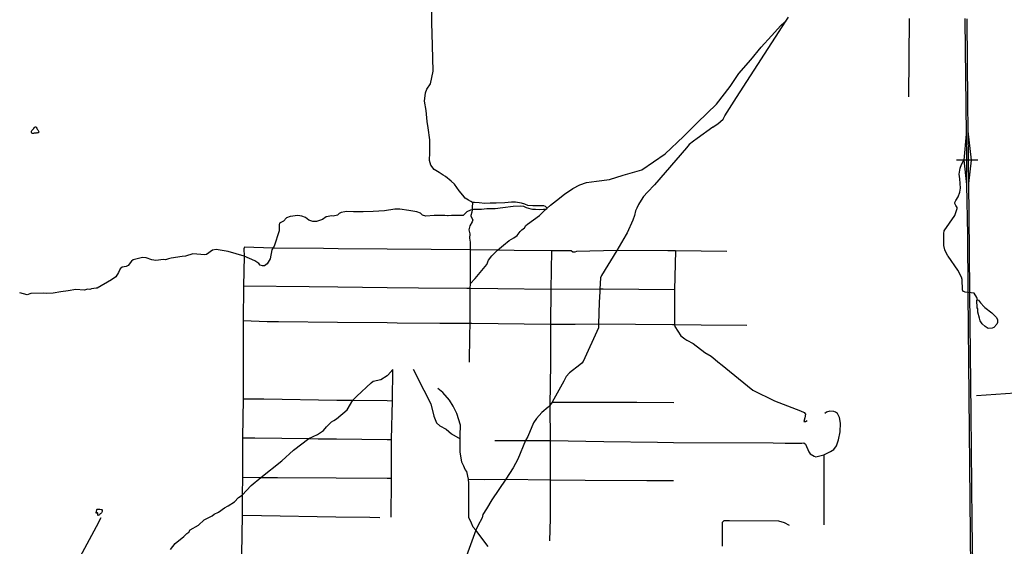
# Model space of a CAD drawing. Header units: millimetres. Extents: x 35 to 72953, y -43 to 70184.
# Tile 14 of 204: x 16809 to 32234, y 7916 to 16163. Entities that reach past the tile are written whole.
import ezdxf

# ---------------------------------------------------------------- set-up
doc = ezdxf.new("R2010")
doc.units = ezdxf.units.MM
for name, color, linetype in [('roads_1', 1, 'Continuous'), ('roads_3', 3, 'Continuous'), ('water', 7, 'Continuous')]:
    doc.layers.add(name, color=color, linetype=linetype)

msp = doc.modelspace()

# ---------------------------------------------------------------- linework, layer by layer
at = {"layer": 'roads_1'}
for points in [[(31617.47, 16180.11), (31617.48, 16157.51)], [(31617.48, 16157.51), (31636.63, 14367.97), (31639.73, 13985.91)], [(31650.23, 16155.61), (31649.98, 16179.14)], [(31672.57, 13985.59), (31669.03, 14417.14), (31663.12, 14877.14), (31650.23, 16155.61)], [(31636.63, 14367.97), (31598.59, 13963.26), (31643.16, 13581.93)], [(31678.81, 13598.86), (31721.72, 13963.27), (31669.03, 14417.14)], [(31639.73, 13985.91), (31640.09, 13944.18)], [(31640.09, 13944.18), (31643.16, 13581.93), (31655.48, 12789.64), (31661.98, 11906)], [(31672.69, 13944.2), (31672.57, 13985.59)], [(31694.79, 11905.41), (31685.43, 13100.86), (31678.81, 13598.86), (31672.69, 13944.2)], [(31661.98, 11906), (31662.22, 11881.31)], [(31662.22, 11881.31), (31710.86, 7024.42), (31717.77, 6373.03), (31718.89, 6338.69)], [(31694.89, 11881.52), (31694.79, 11905.41)], [(31752.26, 6341.9), (31750.41, 6438.6), (31749.89, 6960.96), (31727.91, 8302.48), (31716.44, 9993.87), (31694.89, 11881.52)]]:
    msp.add_lwpolyline(points, dxfattribs=at)
at = {"layer": 'roads_3'}
for points in [[(25074.43, 13213.98), (25047.55, 13235.39), (25019.61, 13246.16), (24943.16, 13247.2), (24846.03, 13245.82), (24770.33, 13252.73), (24723.25, 13272.6), (24669.64, 13290.15), (24578.47, 13304.4), (24511.17, 13306.99), (24410.83, 13292.53), (24275.47, 13290.85), (24179.38, 13288.25), (24094.15, 13286.31), (24007.13, 13295.68), (23933.79, 13298.95), (23905.19, 13302.74), (23877.73, 13317.17), (23839.14, 13338.81), (23789.14, 13370.1), (23750, 13412.69), (23692.47, 13481.01), (23619.02, 13586.37), (23570.92, 13635.51), (23479.42, 13709.4), (23444.32, 13729.71), (23378.38, 13767.77), (23301.58, 13818.82), (23250.1, 13884.15), (23228.45, 13959.43), (23234.3, 14081.24), (23236.43, 14280.42), (23209.02, 14469.77), (23194.28, 14571.31), (23174.87, 14740.92), (23153.47, 14885.47), (23167.16, 15019.69), (23187.78, 15075.65), (23247.11, 15159.52), (23288.69, 15355.79), (23278.61, 15757.5), (23266.05, 16118.64), (23264.72, 16606.91)], [(27668.59, 14478.75), (27704.18, 14503.9), (27747.42, 14533.48), (27830.96, 14605.28), (27855.42, 14655.15), (28039.82, 14942.62), (28811.4, 16140.98), (28851.8, 16203.82)], [(23865.32, 12028.95), (23944.1, 12110.14), (24127.2, 12331.04), (24152.64, 12399.64), (24203.47, 12465.55), (24292.35, 12551.95), (24386.43, 12633.14), (24477.85, 12706.79), (24551.59, 12744.76), (24604.95, 12785.41), (24651.71, 12843.68), (24676.09, 12874.26), (24716.79, 12904.72), (24739.65, 12940.29), (24764.58, 12958.78), (24953.26, 13098.44), (25047.42, 13188.83), (25065.94, 13206.56), (25074.43, 13213.98), (25125.81, 13259.4), (25216.84, 13333.05), (25343, 13429.75), (25476.42, 13521.01), (25584.24, 13577.26), (25688.65, 13612.01), (25845.06, 13635.76), (26050.27, 13658.72), (26264.08, 13725.79), (26555.49, 13810.45), (26918.68, 14061.36), (27206.09, 14331.71), (27354.5, 14478.08), (27430.13, 14552.76), (27725.34, 14841.41), (27938.14, 15114.46), (28077.4, 15318.6), (28262.61, 15536.24), (28426.86, 15732.5), (28588.56, 15909.7), (28731.74, 16070.28), (28743.64, 16080.81), (28811.4, 16140.98)], [(30744.14, 16182.65), (30734.86, 14954.06)], [(27668.59, 14478.75), (27420.41, 14303.59), (27362.82, 14259.71), (27299.38, 14206.42), (27256.23, 14154.78), (26753.31, 13578.26), (26645.29, 13461.59), (26581.83, 13394.89), (26542.92, 13336.49), (26504, 13271.44), (26475.18, 13213.93), (26455.06, 13169.93), (26438.51, 13097.67), (26416.1, 13023.08), (26323.7, 12827.37), (26309.34, 12797.12), (26164.42, 12548.23)], [(31815.32, 11773.76), (31805.22, 11814.44), (31761.98, 11877.95), (31622.26, 11895.57), (31586.67, 11913.41), (31584.03, 11918.62), (31576.47, 11933.69), (31573.91, 12093.75), (31563.72, 12131.77), (31507.73, 12240.95), (31354.89, 12458.08), (31345.08, 12472.05), (31301.84, 12558.39), (31289.09, 12627.01), (31286.45, 12812.34), (31294.09, 12858.12), (31459.17, 13096.66), (31478.33, 13157.07), (31495.23, 13204.84), (31495.79, 13223.35), (31475.78, 13252.06), (31460.01, 13282.32), (31456.9, 13299.72), (31475.78, 13330.2), (31511.92, 13387.62), (31538.54, 13460.23), (31548.26, 13526.73), (31542.59, 13595.57), (31535.98, 13672.71), (31526.63, 13743.43), (31540.88, 13838.54), (31562.86, 13896.95), (31598.59, 13963.26)], [(31820.24, 13965.58), (31721.72, 13963.27), (31598.59, 13963.26), (31487.54, 13965.56)], [(23905.19, 13302.74), (23900.84, 13285.45), (23895.33, 13237.12), (23896.24, 13185.14), (23890.74, 13146.35), (23877.39, 13099.14), (23876.16, 13085.61), (23909.15, 13027.18), (23898.94, 12999.14), (23863.31, 12935.76), (23845.52, 12872.26), (23850.51, 12851.64), (23860.77, 12808.74), (23855.62, 12740.13), (23865.77, 12679.16), (23865.69, 12557.23), (23865.32, 12028.95), (23862.81, 11952.69), (23862.43, 11406.57), (23858.33, 11216.14), (23849.45, 10802.04)], [(25047.42, 13188.83), (25013.92, 13190.74), (24956.71, 13187.45), (24889.89, 13188.93), (24843.35, 13192.06), (24823.06, 13193.4), (24747.47, 13214.62), (24708.78, 13236.26), (24659.89, 13243.71), (24538.22, 13235.25), (24377.65, 13214.52), (24256.54, 13200.74), (24129.49, 13201.94), (24043.58, 13191.02), (23978.55, 13193.17), (23920.03, 13188.67), (23896.24, 13185.14), (23871.22, 13180.5), (23815.61, 13154.49), (23757.71, 13099.22), (23728.82, 13095.8), (23575.15, 13094.14), (23519.27, 13093.52), (23510.4, 13093.41), (23467.17, 13094.44), (23302.08, 13098.56), (23170.02, 13088.57), (23121.04, 13099.69), (23088.4, 13131.09), (23030.09, 13153.41), (22906.74, 13176.68), (22763.75, 13196.52), (22683.7, 13193.26), (22521.9, 13172), (22348.3, 13157.29), (22188.4, 13153.33), (22038.79, 13154.01), (21936.76, 13158.76), (21902.78, 13154.13), (21844.25, 13145.43), (21816.1, 13128.94), (21786.25, 13100.81), (21722.15, 13086.79), (21697.89, 13089.25), (21696.76, 13089.37), (21612.92, 13074.15), (21552, 13033.63), (21460.51, 13003.13), (21399.53, 13003.18), (21341.12, 13023.52), (21285.28, 13064.26), (21229.42, 13084.59), (21168.45, 13094.74), (21046.58, 13082.11), (20988.13, 13061.88), (20939.85, 13008.5), (20881.39, 12978.08), (20876.26, 12950.15), (20876.29, 12881.54), (20876.26, 12856.16), (20794.85, 12617.48), (20774.52, 12587.02), (20330.03, 12602.44), (20319.81, 12577.07), (20324.87, 12460.23), (20314.37, 11987.83), (20311.54, 11449.24), (20311.18, 10837.16), (20308.28, 10227.53), (20297.82, 9615.35), (20297.65, 9364.52), (20297.46, 9000.62), (20294.7, 8716.2), (20292.01, 8403.73), (20284, 7789.12)], [(27889.03, 12534.59), (27081.29, 12542.63), (26964.43, 12543.34), (26164.42, 12548.23), (25534.5, 12533.36), (25504.01, 12523.29), (25476.07, 12523.31), (25450.69, 12543.61), (25140.69, 12541.23), (24554.96, 12548.68), (24292.35, 12551.95), (23865.69, 12557.23), (23254.38, 12563), (22566.14, 12569.64), (21798.62, 12576.95), (21568.95, 12579.27), (20774.52, 12587.02), (20759.2, 12556.55), (20733.76, 12416.8), (20685.44, 12338.15), (20642.27, 12307.61), (20611.78, 12307.64), (20576.2, 12317.87), (20553.38, 12343.28), (20492.45, 12386.46), (20324.87, 12460.23), (20075.93, 12534.1), (19887.93, 12562.12), (19829.49, 12554.54), (19735.48, 12483.48), (19710.09, 12480.96), (19519.61, 12498.79), (19405.26, 12460.79), (19352.01, 12453.54), (19182.73, 12430.46), (19139.01, 12420.31), (19093.96, 12402.63), (19063.19, 12407.76), (18943.85, 12390.17), (18880.34, 12400.44), (18791.54, 12431.03), (18735.67, 12436.31), (18588.27, 12400.9), (18560.3, 12380.65), (18506.79, 12312.22), (18476.28, 12299.51), (18412.83, 12286.95), (18384.86, 12259.05), (18359.3, 12203.22), (18315.98, 12137.21), (18249.93, 12086.52), (18023.59, 11960.01), (18009.52, 11958.03), (17934.74, 11947.37), (17906.78, 11937.32), (17878.85, 11942.46), (17817.84, 11927.35), (17690.88, 11937.71), (17566.34, 11915.04), (17452, 11902.56), (17332.64, 11879.88), (17236.06, 11874.91), (17177.64, 11882.64), (16984.58, 11875.37), (16928.66, 11855.16), (16809.28, 11885.92)], [(26164.42, 12548.23), (25922.85, 12157.29), (25907.64, 12121.72), (25897.35, 11943.93), (25895.73, 11899.71), (25889.6, 11738.1), (25874.23, 11392.72), (25874.11, 11339.4), (25637.62, 10811.14), (25614.76, 10785.76), (25581.7, 10757.85), (25424.15, 10633.46), (25370.78, 10577.62), (25335.24, 10503.93), (25152.07, 10171.39), (25116.45, 10123.09), (25088.48, 10095.17), (24986.84, 10008.88), (24902.94, 9914.94), (24857.2, 9848.9), (24768.22, 9633.03), (24732.58, 9572.09), (24615.6, 9280.09), (24541.86, 9145.47), (24424.93, 8965.2), (24203.75, 8642.79), (24119.8, 8503.07), (24066.48, 8414.21), (24053.7, 8360.91), (23987.82, 8235.41)], [(25140.69, 12541.23), (25127.69, 11936.7), (25122.28, 11388.03), (25126.15, 10894.33), (25127.02, 10780.94), (25116.45, 10123.09), (25118.77, 9571.86), (25120.97, 8957.24), (25119.03, 8548.23), (25118.07, 8352.81), (25109.38, 8000.88)], [(27081.29, 12542.63), (27068.31, 11932.99), (27065.45, 11384.43), (27070.45, 11356.39), (27166.88, 11214.14), (27227.85, 11165.9), (27260.41, 11146.71), (27357.35, 11089.59), (27540.17, 10952.3), (27644.2, 10891.3), (27772.84, 10785.52), (27786.44, 10774.32), (28294.27, 10362.5), (28631.96, 10194.71), (29040.85, 10037), (29099.2, 10009.06), (29116.94, 9983.56), (29109.28, 9925.15), (29091.52, 9869.29), (29119.47, 9869.28), (29144.87, 9884.47)], [(27068.31, 11932.99), (25950.78, 11943.46), (25897.35, 11943.93), (25127.69, 11936.7), (24301.96, 11947.07), (23862.81, 11952.69), (23814.48, 11952.73), (23055.96, 11960.27), (22565.93, 11965.1), (21793.26, 11972.75), (21344.95, 11977.38), (20314.37, 11987.83)], [(31930.98, 11653.62), (32036.44, 11570.72), (32110.17, 11499.67), (32127.93, 11461.55), (32127.93, 11418.32), (32117.83, 11392.93), (32072.14, 11344.71), (32044.2, 11334.51), (31980.67, 11329.41), (31932.42, 11359.88), (31889.27, 11400.45), (31853.68, 11448.66), (31843.76, 11488.23), (31820.53, 11580.78), (31817.98, 11634.1), (31810.33, 11649.28), (31805.22, 11768.66), (31815.32, 11773.76), (31830.62, 11771.21), (31858.56, 11728.1), (31917, 11664.59), (31930.98, 11653.62)], [(28198.34, 11373.53), (27482.54, 11380.4), (27065.45, 11384.43), (27037.51, 11381.89), (25874.23, 11392.72), (25513.5, 11390.47), (25122.28, 11388.03), (23894.52, 11406.1), (23862.43, 11406.57), (23392.56, 11406.91), (22724.83, 11412.86), (22565.85, 11414.32), (21788.41, 11421.31), (20864.84, 11429.72), (20687.45, 11431.34), (20311.54, 11449.24)], [(19173.66, 7865.94), (19245.16, 7959.85), (19379.86, 8068.99), (19428.27, 8117.26), (19458.7, 8137.51), (19481.6, 8173.06), (19608.6, 8246.63), (19700.11, 8327.89), (19822.09, 8391.27), (19857.63, 8416.72), (19926.23, 8452.23), (20015.16, 8520.74), (20076.2, 8548.61), (20175.23, 8614.68), (20238.76, 8678.13), (20294.7, 8716.2), (20434.52, 8868.46), (20584.42, 8995.44), (20917.35, 9256.81), (21097.77, 9419.35), (21339.11, 9602.01), (21476.37, 9668.05), (21570.37, 9728.93), (21616.13, 9787.3), (21694.85, 9866.04), (21729.15, 9886.96), (21773.64, 9914.19), (21941.36, 10051.26), (22030.35, 10203.59), (22091.4, 10269.6), (22314.96, 10475.24), (22348.03, 10500.6), (22467.49, 10525.99), (22565.64, 10589.87), (22576.79, 10597.06), (22655.6, 10685.89)], [(22628.78, 8371.84), (22634.07, 8957.53), (22634.28, 8981.47), (22632.04, 9586.01), (22650.19, 10195.64), (22655.6, 10685.89)], [(22974.93, 10689.88), (23140.8, 10361.12), (23250.04, 10149.33), (23296.48, 9955.74), (23340.98, 9848.84), (23393.62, 9802.43), (23488.81, 9747.92), (23575.88, 9679.3), (23710.83, 9600.57)], [(24146.56, 7914.46), (23953.01, 8169.1), (23915.76, 8213.78), (23885.81, 8278.53), (23847.87, 8365.58), (23845.75, 8899.53), (23838.15, 8968.14), (23815.38, 9087.54), (23790, 9118.04), (23764.92, 9173.03), (23736.74, 9234.9), (23708.9, 9394.87), (23708.96, 9478.78), (23710.83, 9600.57), (23711.61, 9650.97), (23715.78, 9812.28), (23655.12, 9997.82), (23602.53, 10108.74), (23543.85, 10203.56), (23438.59, 10324.61), (23357.59, 10385.15)], [(34668.61, 10350.39), (33784.66, 10415.95), (33716.12, 10403.18), (33342.33, 10377.26), (32405.55, 10312.14), (31798.45, 10270.06)], [(20308.28, 10227.53), (20632.79, 10222.98), (21777.5, 10207.03), (22030.35, 10203.59), (22565.5, 10196.7), (22650.19, 10195.64)], [(24255.08, 9574.95), (24732.58, 9572.09), (25118.77, 9571.86), (25959.61, 9559.11), (26798.85, 9546.54), (27051.62, 9542.78), (28613.77, 9534.31), (28802.43, 9532.05), (29063.32, 9529.01), (29091.27, 9533.99), (29121.77, 9516.25), (29172.55, 9394.31), (29192.84, 9366.27), (29253.74, 9328.13), (29281.69, 9318.03), (29408.7, 9345.83), (29510.31, 9401.68), (29561.11, 9429.61), (29604.37, 9490.57), (29634.88, 9582.01), (29662.94, 9708.92), (29668.05, 9843.59), (29652.86, 9935.04), (29619.92, 9993.46), (29589.43, 10018.85), (29561.48, 10029.05), (29503.03, 10031.61), (29449.68, 10018.98), (29421.73, 9996.15)], [(25152.07, 10171.39), (26478.65, 10170.61), (27057.05, 10170.26)], [(20297.82, 9615.35), (20492.23, 9612.82), (21339.11, 9602.01), (21484.71, 9600.21), (21772.04, 9596.62), (22565.38, 9586.85), (22632.04, 9586.01)], [(29408.7, 9345.83), (29408.68, 9275.01), (29408.3, 8618.37), (29408.05, 8251.15)], [(20297.46, 9000.62), (20584.42, 8995.44), (20846.27, 8993.63), (21767.9, 8987.32), (22565.25, 8981.97), (22634.28, 8981.47)], [(23838.15, 8968.14), (24094.71, 8960.32), (24424.93, 8965.2), (25120.97, 8957.24), (25668.94, 8953.94), (26636.46, 8948.27), (27051.29, 8945.89)], [(18080.86, 8363.06), (18050.76, 8306.13), (18042.34, 8290.18), (17862.57, 7951.01), (17716.49, 7675.31)], [(20292.01, 8403.73), (20596.75, 8398.54), (21763.76, 8378.57), (22295.42, 8369.57), (22453.59, 8366.89)], [(23987.82, 8235.41), (23953.01, 8169.1), (23912.03, 8053.44)], [(27820.38, 7916.89), (27818.05, 8295.31), (27846.01, 8318.13), (27929.87, 8318.1), (28696.87, 8312.58), (28785.82, 8289.62), (28864.48, 8246.48)], [(23912.03, 8053.44), (23809.54, 7764.19)]]:
    msp.add_lwpolyline(points, dxfattribs=at)
at = {"layer": 'water'}
for points in [[(16995.26, 14394.63), (16992.83, 14401.33), (16994.67, 14406.82), (16995.29, 14412.3), (16996.52, 14416.57), (17001.41, 14426.32), (17011.18, 14437.28), (17019.73, 14448.23), (17028.9, 14460.41), (17033.18, 14468.94), (17042.35, 14476.84), (17047.23, 14482.93), (17055.77, 14484.14), (17063.68, 14482.91), (17067.95, 14482.28), (17070.99, 14478.62), (17074.03, 14470.69), (17075.85, 14465.2), (17084.37, 14451.16), (17092.27, 14438.35), (17098.34, 14429.8), (17105.63, 14417.61), (17109.89, 14408.45), (17108.67, 14402.35), (17104.39, 14396.87), (17100.11, 14393.23), (17095.22, 14390.19), (17088.53, 14388.99), (17082.42, 14388.39), (17075.11, 14389), (17061.08, 14387.21), (17047.07, 14388.44), (17034.87, 14383.58), (17024.5, 14382.99), (17012.91, 14381.8), (17003.77, 14381.81), (16998.9, 14386.08), (16995.26, 14394.63)], [(18038.86, 8396.16), (18035.82, 8401.04), (18035.82, 8404.7), (18034.01, 8411.41), (18032.8, 8421.77), (18034.04, 8428.49), (18032.22, 8433.98), (18028.57, 8437.63), (18023.08, 8438.26), (18016.99, 8436.43), (18012.72, 8434.61), (18010.28, 8433.39), (18008.45, 8436.46), (18007.84, 8439.49), (18008.46, 8447.42), (18011.54, 8458.39), (18013.38, 8469.97), (18017.06, 8482.77), (18020.13, 8491.29), (18022.57, 8497.38), (18030.5, 8497.98), (18039.64, 8498.58), (18066.46, 8497.31), (18085.98, 8494.22), (18095.11, 8490.55), (18098.77, 8488.72), (18100.58, 8483.24), (18099.95, 8472.25), (18098.71, 8460.67), (18095.64, 8450.92), (18093.19, 8441.78), (18087.69, 8436.31), (18081.58, 8428.39), (18072.43, 8422.31), (18064.5, 8418.06), (18057.79, 8408.93), (18051.06, 8402.23), (18038.86, 8396.16)]]:
    msp.add_lwpolyline(points, close=True, dxfattribs=at)

doc.saveas('drawing.dxf')
